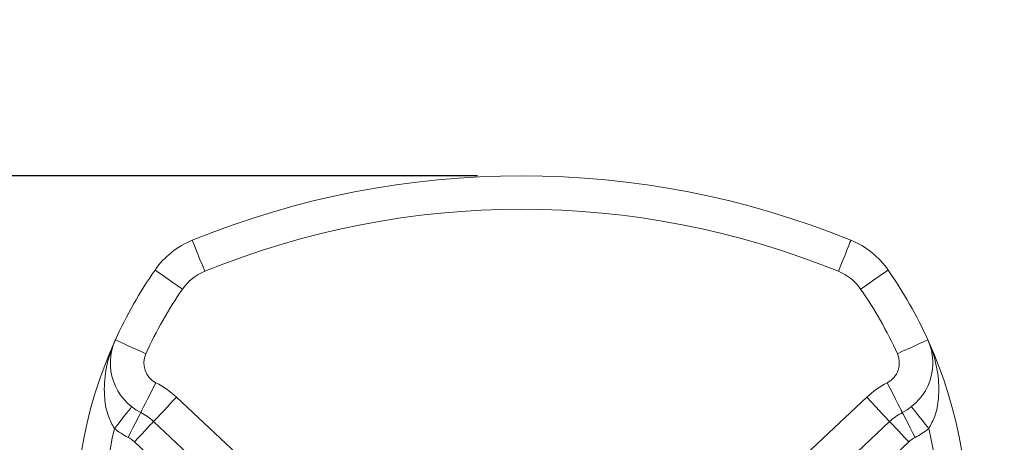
# Model space of a CAD drawing. Header units: inches. Extents: x -11.3 to 48.4, y -6.3 to 18.8.
# Tile 6 of 12: x -4.3 to -2.9, y 3.1 to 3.7. Entities that reach past the tile are written whole.
import ezdxf

# ---------------------------------------------------------------- set-up
doc = ezdxf.new("R2010")
doc.units = ezdxf.units.IN
doc.header["$MEASUREMENT"] = 0
doc.layers.add('DIMENSIONS', color=1, linetype='Continuous')
doc.styles.get("Standard").update_dxf_attribs({"font": 'Arial.ttf'})
doc.dimstyles.new('Big 1IN', dxfattribs={"dimtxt": 1, "dimasz": 1, "dimexe": 0.18, "dimexo": 0.0625, "dimgap": 0.09, "dimtad": 0, "dimtih": 1, "dimtoh": 1, "dimdec": 5, "dimzin": 0, "dimdsep": 46, "dimlunit": 4, "dimtxsty": 'Standard', "dimcen": 0.5, "dimadec": 0, "dimazin": 0, "dimtfac": 1, "dimtdec": 5, "dimtofl": 0, "dimtmove": 0, "dimatfit": 3, "dimfxl": 1, "dimtolj": 1, "dimtzin": 0, "dimarcsym": 0})

# ---------------------------------------------------------------- blocks, each defined once
blk = doc.blocks.new('*D6')
at = {"layer": 'Defpoints', "color": 0, "transparency": 16777216}
for p in [(-3.5488, 3.4938), (-11.1192, 2.132), (-3.5488, 2.132)]:
    blk.add_point(p, dxfattribs=at)
at = {"layer": 'DIMENSIONS', "color": 0, "lineweight": -2, "transparency": 16777216}
for p, q in [((-10.1192, 13.9408), (-11.1192, 13.9408)), ((-11.1192, 13.9408), (-11.1192, 5.4938)), ((-11.1192, 4.4938), (-11.1192, 5.4938)), ((-3.6113, 3.4938), (-11.2992, 3.4938)), ((-3.6113, 2.132), (-11.2992, 2.132)), ((-11.1192, 1.132), (-11.1192, 0.132))]:
    blk.add_line(p, q, dxfattribs=at)
at = {"layer": 'DIMENSIONS', "color": 0, "transparency": 16777216}
for points in [[(-11.2859, 4.4938), (-10.9525, 4.4938), (-11.1192, 3.4938)], [(-11.2859, 1.132), (-10.9525, 1.132), (-11.1192, 2.132)]]:
    blk.add_solid(points, dxfattribs=at)
at = {"layer": 'DIMENSIONS', "color": 0, "transparency": 16777216, "insert": (-6.4003, 13.9408), "char_height": 1, "attachment_point": 5}
blk.add_mtext('\\A1;1{\\H1x;\\S3/8;}"\\P [34.59 mm]', dxfattribs=at)
blk = doc.blocks.new('*D7')
at = {"layer": 'Defpoints', "color": 0, "transparency": 16777216}
for p in [(-7.4188, 3.4938), (-3.5488, 3.4938), (-3.5488, 2.3688)]:
    blk.add_point(p, dxfattribs=at)
at = {"layer": 'DIMENSIONS', "color": 0, "lineweight": -2, "transparency": 16777216}
for p, q in [((-7.4188, 4.4938), (-7.4188, 5.4938)), ((-7.4188, 5.4938), (-6.4188, 5.4938)), ((-3.6113, 3.4938), (-7.5988, 3.4938)), ((-3.6113, 2.3688), (-7.5988, 2.3688)), ((-7.4188, 1.3688), (-7.4188, 0.3688))]:
    blk.add_line(p, q, dxfattribs=at)
at = {"layer": 'DIMENSIONS', "color": 0, "transparency": 16777216}
for points in [[(-7.5855, 4.4938), (-7.2521, 4.4938), (-7.4188, 3.4938)], [(-7.5855, 1.3688), (-7.2521, 1.3688), (-7.4188, 2.3688)]]:
    blk.add_solid(points, dxfattribs=at)
at = {"layer": 'DIMENSIONS', "color": 0, "transparency": 16777216, "char_height": 1, "attachment_point": 5}
for s, insert in [('\\A1;1{\\H1x;\\S1/8;}"', (-2.9318, 6.7532)), ('\\A1;[28.58 mm]', (-2.9318, 4.7674))]:
    blk.add_mtext(s, dxfattribs=dict(at, insert=insert))

msp = doc.modelspace()

# ---------------------------------------------------------------- linework, layer by layer
at = {"color": 0, "linetype": 'Continuous', "lineweight": 15}
for p, q in [((-4.037369, 3.18028), (-3.923257, 3.073131)), ((-3.174245, 3.073131), (-3.060132, 3.18028)), ((-3.955681, 3.0386), (-4.069793, 3.145749)), ((-3.027708, 3.145749), (-3.14182, 3.0386)), ((-4.021019, 3.045803), (-4.096814, 3.116973)), ((-3.000688, 3.116973), (-3.076482, 3.045803))]:
    msp.add_line(p, q, dxfattribs=at)
at = {"color": 0, "linetype": 'Continuous', "lineweight": 15, "flags": 128}
for points in [[(-3.997187, 3.358675), (-4.000671, 3.367234), (-4.004021, 3.375464), (-4.007109, 3.38305), (-4.009815, 3.389698), (-4.012035, 3.395154), (-4.013686, 3.399209), (-4.014702, 3.401705), (-4.015045, 3.402548)], [(-3.100314, 3.358675), (-3.09683, 3.367234), (-3.09348, 3.375464), (-3.090393, 3.38305), (-3.087687, 3.389698), (-3.085466, 3.395154), (-3.083816, 3.399209), (-3.0828, 3.401705), (-3.082456, 3.402548)], [(-4.028783, 3.333361), (-4.036377, 3.338628), (-4.043678, 3.343693), (-4.050407, 3.348361), (-4.056305, 3.352452), (-4.061145, 3.355809), (-4.064742, 3.358304), (-4.066957, 3.35984), (-4.067705, 3.360359)], [(-3.029796, 3.360359), (-3.030544, 3.35984), (-3.032759, 3.358304), (-3.036356, 3.355809), (-3.041196, 3.352452), (-3.047094, 3.348361), (-3.053823, 3.343693), (-3.061125, 3.338628), (-3.068718, 3.333361)], [(-4.08073, 3.241843), (-4.089145, 3.245662), (-4.097236, 3.249335), (-4.104694, 3.252719), (-4.11123, 3.255686), (-4.116594, 3.258121), (-4.12058, 3.25993), (-4.123035, 3.261044), (-4.123864, 3.26142)], [(-2.973638, 3.26142), (-2.974467, 3.261044), (-2.976921, 3.25993), (-2.980907, 3.258121), (-2.986271, 3.255686), (-2.992808, 3.252719), (-3.000265, 3.249335), (-3.008356, 3.245662), (-3.016771, 3.241843)], [(-4.066346, 3.200672), (-4.070552, 3.192444), (-4.074596, 3.184531), (-4.078323, 3.177239), (-4.08159, 3.170848), (-4.084271, 3.165602), (-4.086263, 3.161704), (-4.08749, 3.159304), (-4.087904, 3.158494)], [(-3.009597, 3.158494), (-3.010011, 3.159304), (-3.011238, 3.161704), (-3.01323, 3.165602), (-3.015911, 3.170848), (-3.019178, 3.177239), (-3.022905, 3.184531), (-3.026949, 3.192444), (-3.031155, 3.200672)], [(-4.037369, 3.18028), (-4.043695, 3.173544), (-4.049777, 3.167066), (-4.055383, 3.161096), (-4.060297, 3.155863), (-4.064329, 3.151568), (-4.067325, 3.148377), (-4.06917, 3.146412), (-4.069793, 3.145749)], [(-3.027708, 3.145749), (-3.028331, 3.146412), (-3.030176, 3.148377), (-3.033172, 3.151568), (-3.037205, 3.155863), (-3.042118, 3.161096), (-3.047724, 3.167066), (-3.053807, 3.173544), (-3.060132, 3.18028)], [(-4.100781, 3.166738), (-4.10125, 3.166142), (-4.102639, 3.164377), (-4.104894, 3.161509), (-4.107929, 3.157651), (-4.111627, 3.152949), (-4.115846, 3.147585), (-4.120424, 3.141765), (-4.125185, 3.135712)], [(-2.99672, 3.166738), (-2.996251, 3.166142), (-2.994862, 3.164377), (-2.992607, 3.161509), (-2.989572, 3.157651), (-2.985874, 3.152949), (-2.981655, 3.147585), (-2.977077, 3.141765), (-2.972316, 3.135712)], [(-4.087904, 3.158494), (-4.088249, 3.157818), (-4.089272, 3.155818), (-4.090932, 3.15257), (-4.093166, 3.148199), (-4.095888, 3.142873), (-4.098994, 3.136796), (-4.102364, 3.130202), (-4.105869, 3.123345)], [(-3.009597, 3.158494), (-3.009252, 3.157818), (-3.00823, 3.155818), (-3.006569, 3.15257), (-3.004335, 3.148199), (-3.001613, 3.142873), (-2.998507, 3.136796), (-2.995137, 3.130202), (-2.991632, 3.123345)], [(-4.069793, 3.145749), (-4.070313, 3.145196), (-4.07185, 3.143558), (-4.074347, 3.140899), (-4.077708, 3.13732), (-4.081802, 3.13296), (-4.086474, 3.127985), (-4.091542, 3.122587), (-4.096814, 3.116973)], [(-3.027708, 3.145749), (-3.027189, 3.145196), (-3.025651, 3.143558), (-3.023154, 3.140899), (-3.019794, 3.13732), (-3.015699, 3.13296), (-3.011028, 3.127985), (-3.005959, 3.122587), (-3.000688, 3.116973)]]:
    msp.add_lwpolyline(points, dxfattribs=at)
at = {"color": 0, "linetype": 'Continuous', "lineweight": 15}
for centre, radius, start, end in [((-3.548751, 2.256935), 1.236875, 67.852408, 112.147592), ((-3.548751, 2.256935), 1.189507, 67.852408, 112.147592), ((-3.970401, 3.292865), 0.118421, 112.147592, 145.25307), ((-3.1271, 3.292865), 0.118421, 34.74693, 67.852408), ((-3.548751, 3.000389), 0.631579, 145.25307, 155.587744), ((-3.548751, 3.000389), 0.631579, 24.412256, 34.74693), ((-3.970401, 3.292865), 0.071053, 112.147592, 145.25307), ((-3.1271, 3.292865), 0.071053, 34.74693, 67.852408), ((-3.548751, 3.000389), 0.584211, 145.25307, 155.587744), ((-3.548751, 3.000389), 0.584211, 24.412256, 34.74693), ((-3.548751, 3.000389), 0.631579, 155.587744, 215.046151), ((-4.051974, 3.228791), 0.078947, 155.587744, 242.927904), ((-3.548751, 3.000389), 0.631579, 324.953849, 24.412256), ((-3.045527, 3.228791), 0.078947, 297.072096, 24.412256), ((-4.051974, 3.228791), 0.031579, 155.587744, 242.927904), ((-3.045527, 3.228791), 0.031579, 297.072096, 24.412256), ((-4.123834, 3.088196), 0.126316, 46.802582, 62.927904), ((-2.973667, 3.088196), 0.126316, 117.072096, 133.197418), ((-4.123834, 3.088196), 0.078947, 46.802582, 62.927904), ((-2.973667, 3.088196), 0.078947, 117.072096, 133.197418), ((-3.548751, 3.000389), 0.592105, 166.788562, 209.151668), ((-4.051974, 3.228791), 0.118421, 231.813597, 242.927904), ((-4.123834, 3.088196), 0.039474, 46.802582, 62.927904), ((-3.548751, 3.000389), 0.592105, 330.848332, 13.211438), ((-2.973667, 3.088196), 0.039474, 117.072096, 133.197418), ((-3.045527, 3.228791), 0.118421, 297.072096, 308.186403)]:
    msp.add_arc(centre, radius, start, end, dxfattribs=at)
for points, knots in [([(-4.125185, 3.135712), (-4.128287, 3.141461), (-4.135602, 3.15502), (-4.140219, 3.181941), (-4.139147, 3.214508), (-4.132023, 3.241897), (-4.125756, 3.257241), (-4.123921, 3.261293), (-4.123864, 3.26142)], [0, 0, 0, 0, 0.14277871, 0.33674899, 0.60929789, 0.89512416, 0.99671038, 1, 1, 1, 1]), ([(-2.973638, 3.26142), (-2.97358, 3.261293), (-2.971745, 3.257241), (-2.965478, 3.241897), (-2.958354, 3.214508), (-2.957283, 3.181941), (-2.961899, 3.15502), (-2.969215, 3.141461), (-2.972316, 3.135712)], [0, 0, 0, 0, 0.00328962, 0.10487584, 0.39070211, 0.66325101, 0.85722129, 1, 1, 1, 1])]:
    msp.add_open_spline(points, degree=3, knots=knots, dxfattribs=at)

# ---------------------------------------------------------------- dimensions: what is measured, and where the dimension line sits
at = {"layer": 'DIMENSIONS'}
for base, p1, p2, override, picture, middle in [((-11.119199, 2.131968), (-3.548751, 3.49381), (-3.548751, 2.131968), {"dimpost": '\\X', "dimtmove": 1}, '*D6', (-10.299725, 13.940787)), ((-7.418815, 3.49381), (-3.548751, 2.36881), (-3.548751, 3.49381), {"dimpost": '\\X'}, '*D7', (-2.931816, 5.49381))]:
    dim = msp.add_linear_dim(base=base, p1=p1, p2=p2, angle=90, dimstyle='Big 1IN', override=override, dxfattribs=at)
    dim.commit()
    dim.dimension.update_dxf_attribs({"geometry": picture, "text_midpoint": middle, "dimtype": 160})

doc.saveas('drawing.dxf')
